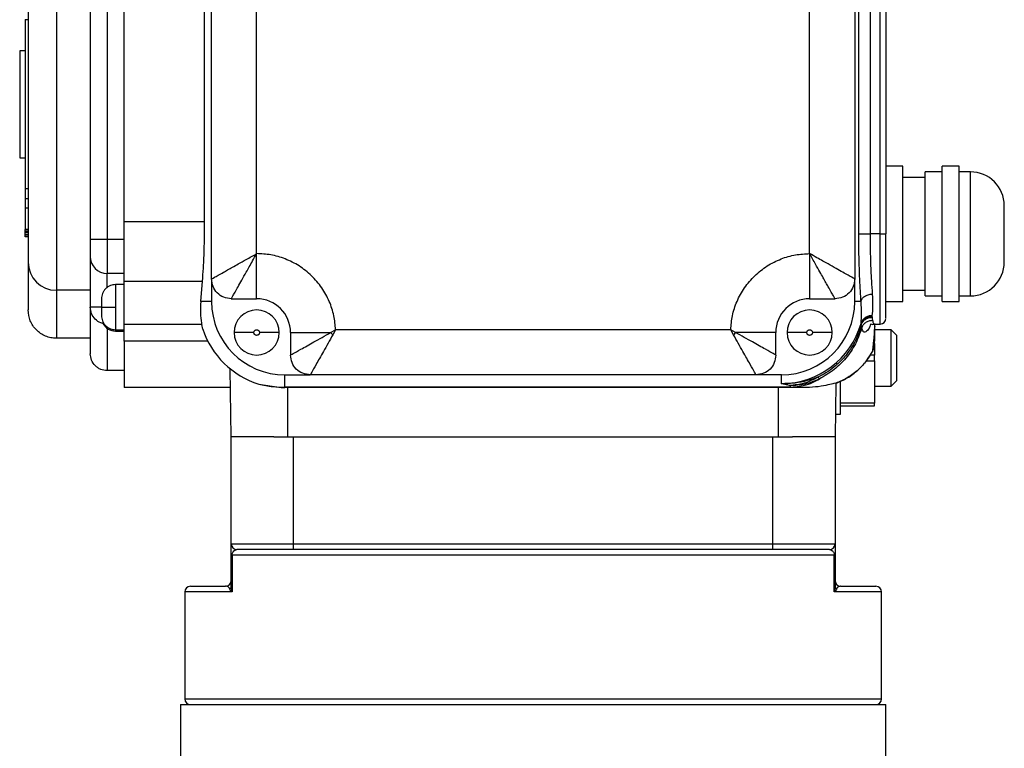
# Model space of a CAD drawing. Header units: millimetres. Extents: x 183 to 1403, y 24 to 1305.
# Tile 30 of 31: x 1178 to 1353, y 741 to 871. Entities that reach past the tile are written whole.
import ezdxf

# ---------------------------------------------------------------- set-up
doc = ezdxf.new("R2010")
doc.units = ezdxf.units.MM

msp = doc.modelspace()

# ---------------------------------------------------------------- linework, layer by layer
at = {"color": 7, "linetype": 'Continuous', "lineweight": 25}
for p, q in [((1184.91, 888.62), (1184.91, 822.62)), ((1212.41, 824.62), (1212.41, 886.62)), ((1326.41, 886.62), (1326.41, 824.62)), ((1220.41, 829.12), (1220.41, 882.12)), ((1318.41, 829.12), (1318.41, 882.12)), ((1190.91, 879.62), (1190.91, 831.62)), ((1193.91, 879.62), (1193.91, 831.62)), ((1327.13, 832.62), (1327.13, 878.62)), ((1329.12, 878.62), (1329.12, 832.62)), ((1330.91, 832.62), (1330.91, 878.62)), ((1331.91, 878.62), (1331.91, 832.62)), ((1196.91, 834.83), (1196.91, 876.4)), ((1211.19, 834.83), (1211.19, 876.4)), ((1179.41, 870.62), (1179.41, 840.62)), ((1179.41, 870.62), (1179.91, 870.62)), ((1179.41, 865.12), (1178.41, 865.12)), ((1178.41, 865.12), (1178.41, 846.12)), ((1178.41, 846.12), (1179.41, 846.12)), ((1334.91, 844.62), (1331.91, 844.62)), ((1334.91, 820.62), (1334.91, 844.62)), ((1344.91, 844.62), (1341.91, 844.62)), ((1341.91, 820.62), (1341.91, 844.62)), ((1344.91, 820.62), (1344.91, 844.62)), ((1341.91, 843.62), (1338.91, 843.62)), ((1338.91, 821.62), (1338.91, 843.62)), ((1346.91, 843.62), (1344.91, 843.62)), ((1338.91, 842.62), (1334.91, 842.62)), ((1179.91, 840.62), (1179.41, 840.62)), ((1179.41, 840.62), (1179.41, 838.83)), ((1179.91, 838.83), (1179.41, 838.83)), ((1179.41, 838.83), (1179.41, 837.19)), ((1179.41, 837.19), (1179.41, 833.4)), ((1179.91, 837.19), (1179.41, 837.19)), ((1196.91, 834.83), (1211.19, 834.83)), ((1196.91, 824.22), (1196.91, 834.83)), ((1179.91, 833.4), (1179.41, 833.4)), ((1179.41, 833.12), (1179.41, 833.4)), ((1179.41, 832.87), (1179.41, 833.12)), ((1179.91, 833.12), (1179.41, 833.12)), ((1179.91, 832.87), (1179.41, 832.87)), ((1179.41, 832.49), (1179.41, 832.87)), ((1179.91, 832.49), (1179.41, 832.49)), ((1179.41, 832.23), (1179.41, 832.49)), ((1330.91, 832.62), (1329.12, 832.62)), ((1330.91, 832.62), (1331.91, 832.62)), ((1179.91, 832.23), (1179.41, 832.23)), ((1179.41, 832.1), (1179.41, 832.23)), ((1179.91, 832.1), (1179.41, 832.1)), ((1193.91, 831.62), (1190.91, 831.62)), ((1193.91, 831.62), (1193.91, 825.62)), ((1196.91, 831.62), (1193.91, 831.62)), ((1318.41, 829.12), (1318.41, 821.12)), ((1179.91, 827.62), (1179.91, 819.12)), ((1196.91, 825.62), (1193.91, 825.62)), ((1196.91, 824.22), (1210.8, 824.22)), ((1196.91, 816.55), (1196.91, 824.22)), ((1210.49, 820.62), (1210.8, 824.22)), ((1212.41, 824.62), (1212.41, 820.62)), ((1326.41, 820.62), (1326.41, 824.62)), ((1190.91, 822.62), (1184.91, 822.62)), ((1184.91, 822.62), (1184.91, 814.12)), ((1196.91, 823.62), (1195.41, 823.62)), ((1334.91, 822.62), (1338.91, 822.62)), ((1212.41, 820.62), (1210.49, 820.62)), ((1215.91, 821.12), (1220.41, 821.12)), ((1318.41, 821.12), (1322.91, 821.12)), ((1327.53, 820.62), (1326.41, 820.62)), ((1331.91, 820.62), (1334.91, 820.62)), ((1338.91, 821.62), (1341.91, 821.62)), ((1341.91, 820.62), (1344.91, 820.62)), ((1344.91, 821.62), (1346.91, 821.62)), ((1190.91, 819.62), (1190.91, 811.37)), ((1192.91, 819.62), (1195.41, 819.62)), ((1327.52, 816.74), (1327.54, 816.81)), ((1327.52, 816.74), (1327.54, 816.71)), ((1327.54, 816.81), (1327.54, 816.71)), ((1327.54, 816.71), (1327.56, 816.51)), ((1329.46, 818.1), (1329.45, 818.01)), ((1329.45, 818.01), (1329.47, 817.83)), ((1195.41, 815.62), (1196.91, 815.62)), ((1195.41, 815.37), (1196.91, 815.37)), ((1210.69, 816.55), (1196.91, 816.55)), ((1196.91, 813.62), (1196.91, 816.55)), ((1210.85, 815.73), (1210.69, 816.55)), ((1219.91, 815.12), (1216.41, 815.12)), ((1224.41, 815.12), (1220.91, 815.12)), ((1226.41, 815.12), (1233.52, 815.12)), ((1226.41, 815.12), (1226.41, 811.12)), ((1233.52, 815.12), (1234.4, 815.62)), ((1233.91, 814.73), (1233.52, 815.12)), ((1234.4, 815.62), (1233.91, 814.73)), ((1304.42, 815.62), (1234.4, 815.62)), ((1304.91, 814.73), (1304.42, 815.62)), ((1305.3, 815.12), (1304.42, 815.62)), ((1305.3, 815.12), (1304.91, 814.73)), ((1312.41, 815.12), (1305.3, 815.12)), ((1312.41, 811.12), (1312.41, 815.12)), ((1317.91, 815.12), (1314.41, 815.12)), ((1322.41, 815.12), (1318.91, 815.12)), ((1327.66, 815.94), (1327.56, 816.51)), ((1332.89, 815.62), (1329.89, 815.62)), ((1329.98, 816.65), (1330.01, 816.64)), ((1330.01, 816.62), (1330.91, 816.62)), ((1333.89, 814.62), (1332.89, 815.62)), ((1332.89, 805.62), (1332.89, 815.62)), ((1190.91, 814.12), (1184.91, 814.12)), ((1211.74, 813.62), (1196.91, 813.62)), ((1196.91, 813.62), (1196.91, 805.37)), ((1333.89, 810.62), (1333.89, 814.62)), ((1329.89, 812.97), (1329.89, 811.12)), ((1329.89, 810.12), (1329.89, 811.12)), ((1329.89, 810.12), (1329.89, 802.62)), ((1333.89, 806.62), (1333.89, 810.62)), ((1196.91, 808.37), (1193.91, 808.37)), ((1215.91, 796.62), (1215.7, 808.71)), ((1225.41, 807.62), (1229.91, 807.62)), ((1225.41, 805.41), (1225.41, 807.62)), ((1308.91, 807.62), (1229.91, 807.62)), ((1313.41, 807.62), (1308.91, 807.62)), ((1313.41, 806.04), (1313.41, 807.62)), ((1319.85, 807.18), (1320.14, 806.88)), ((1323.89, 800.62), (1323.89, 806.46)), ((1332.89, 805.62), (1333.89, 806.62)), ((1215.76, 805.37), (1196.91, 805.37)), ((1220.79, 805.97), (1224.75, 805.37)), ((1314.55, 805.41), (1225.41, 805.41)), ((1225.41, 805.41), (1225.41, 805.37)), ((1314.55, 805.37), (1225.41, 805.37)), ((1312.91, 796.62), (1312.91, 805.37)), ((1314.87, 805.71), (1313.41, 806.04)), ((1314.55, 805.37), (1314.55, 805.41)), ((1314.94, 805.68), (1314.87, 805.71)), ((1323.08, 806.11), (1322.91, 796.62)), ((1329.89, 805.62), (1332.89, 805.62)), ((1329.89, 802.62), (1323.89, 802.62)), ((1323.89, 802.12), (1329.89, 802.12)), ((1329.89, 802.12), (1329.89, 802.62)), ((1322.91, 800.62), (1323.89, 800.62)), ((1223.47, 796.62), (1215.91, 796.62)), ((1215.91, 777.62), (1215.91, 796.62)), ((1223.47, 796.62), (1226.91, 796.62)), ((1226.91, 796.62), (1226.91, 777.62)), ((1226.91, 796.62), (1311.91, 796.62)), ((1311.91, 777.62), (1311.91, 796.62)), ((1311.91, 796.62), (1315.36, 796.62)), ((1322.91, 796.62), (1315.36, 796.62)), ((1322.91, 796.62), (1322.91, 777.62)), ((1215.91, 777.62), (1226.91, 777.62)), ((1226.91, 776.62), (1216.91, 776.62)), ((1226.91, 777.62), (1226.91, 776.62)), ((1226.91, 777.62), (1311.91, 777.62)), ((1311.91, 776.62), (1226.91, 776.62)), ((1311.91, 776.62), (1311.91, 777.62)), ((1311.91, 777.62), (1322.91, 777.62)), ((1321.91, 776.62), (1311.91, 776.62)), ((1215.91, 775.62), (1216.05, 775.62)), ((1215.91, 770.11), (1215.91, 775.62)), ((1322.78, 775.62), (1216.05, 775.62)), ((1216.05, 775.62), (1216.05, 769.12)), ((1322.78, 769.12), (1322.78, 775.62)), ((1322.78, 775.62), (1322.91, 775.62)), ((1322.91, 775.62), (1322.91, 770.11)), ((1208.66, 770.12), (1214.91, 770.12)), ((1323.91, 770.12), (1330.16, 770.12)), ((1207.66, 769.12), (1207.66, 750.12)), ((1331.16, 750.12), (1331.16, 769.12)), ((1206.91, 749.12), (1206.91, 733.62)), ((1206.91, 749.12), (1331.91, 749.12)), ((1331.91, 733.62), (1331.91, 749.12))]:
    msp.add_line(p, q, dxfattribs=at)
at = {"color": 8, "linetype": 'Continuous', "lineweight": 25}
for p, q in [((1346.91, 821.62), (1346.91, 843.62)), ((1330.91, 816.62), (1330.91, 832.62)), ((1193.91, 823.17), (1193.91, 825.62)), ((1195.41, 823.62), (1195.41, 819.62)), ((1195.41, 819.62), (1195.41, 815.62)), ((1193.91, 815.87), (1193.91, 808.37)), ((1195.41, 815.62), (1195.41, 815.37)), ((1328.48, 810.12), (1329.89, 810.12)), ((1329.89, 811.12), (1329.1, 811.12)), ((1225.91, 796.62), (1225.91, 805.37)), ((1216.05, 769.12), (1207.66, 769.12)), ((1331.16, 769.12), (1322.78, 769.12)), ((1207.66, 750.12), (1331.16, 750.12))]:
    msp.add_line(p, q, dxfattribs=at)
at = {"color": 7, "linetype": 'Continuous', "lineweight": 25}
for centre, radius, start, end in [((1346.91, 837.62), 6, 360, 90), ((1184.91, 827.62), 5, 180, 270), ((1193.91, 828.62), 3, 180, 270), ((1346.91, 827.62), 6, 270, 0), ((1225.41, 820.62), 13, 180, 270), ((1220.41, 815.12), 6, 0, 90), ((1318.41, 815.12), 6, 90, 180), ((1313.41, 820.62), 13, 270, 0), ((1220.41, 815.12), 4, 360, 180), ((1318.41, 815.12), 4, 360, 180), ((1195.41, 817.87), 2.5, 206.6942, 270), ((1313.33, 820.8), 14.76, 270.3404, 344.0058), ((1330.91, 817.62), 1, 270, 0), ((1225.41, 820.62), 15.36, 198.5665, 252.4925), ((1220.41, 815.12), 4, 180, 360), ((1318.41, 815.12), 4, 180, 360), ((1216.91, 777.62), 1, 180, 270), ((1321.91, 777.62), 1, 270, 0), ((1208.66, 769.12), 1, 90, 180), ((1214.91, 771.12), 1, 270, 0), ((1215.25, 770.13), 0.666, 309.4302, 358.4308), ((1323.91, 771.12), 1, 180, 270), ((1323.58, 770.13), 0.666, 181.5692, 230.5698), ((1330.16, 769.12), 1, 0, 90), ((1208.66, 750.12), 1, 180, 270), ((1330.16, 750.12), 1, 270, 0)]:
    msp.add_arc(centre, radius, start, end, dxfattribs=at)
for points, knots in [([(1179.91, 883.62), (1179.91, 883.53), (1179.91, 883.34), (1179.91, 882.05), (1179.91, 880.52), (1179.91, 879.08), (1179.91, 877.39), (1179.91, 874.81), (1179.91, 871.81), (1179.91, 868.52), (1179.91, 865.15), (1179.91, 860.84), (1179.91, 855.62), (1179.91, 850.39), (1179.91, 846.08), (1179.91, 842.72), (1179.91, 840.25), (1179.91, 837.93), (1179.91, 835.07), (1179.91, 832.64), (1179.91, 830.71), (1179.91, 829.19), (1179.91, 827.89), (1179.91, 827.71), (1179.91, 827.62)], [0, 0, 0, 0, 0.0582285, 0.1199449, 0.1521303, 0.1843097, 0.2171799, 0.250044, 0.3156903, 0.3478757, 0.3800551, 0.4417715, 0.5, 0.5582285, 0.6199449, 0.6521303, 0.6843097, 0.7171799, 0.750044, 0.8156903, 0.8478757, 0.8800551, 0.9417715, 1, 1, 1, 1]), ([(1210.8, 824.22), (1210.86, 824.97), (1210.98, 826.44), (1211.1, 829.08), (1211.17, 831.89), (1211.18, 833.86), (1211.19, 834.83)], [0, 0, 0, 0, 0.255554, 0.50003, 0.751671, 1, 1, 1, 1]), ([(1327.53, 820.62), (1327.47, 821.47), (1327.35, 823.19), (1327.23, 826.17), (1327.14, 829.34), (1327.13, 831.53), (1327.13, 832.62)], [0, 0, 0, 0, 0.250764, 0.500904, 0.751162, 1, 1, 1, 1]), ([(1329.12, 832.62), (1329.13, 831.65), (1329.14, 829.71), (1329.22, 826.91), (1329.34, 824.25), (1329.46, 822.73), (1329.52, 821.95)], [0, 0, 0, 0, 0.248142, 0.49912, 0.744773, 1, 1, 1, 1]), ([(1331.91, 817.72), (1331.91, 817.71), (1331.91, 817.69), (1331.91, 818.61), (1331.91, 820.31), (1331.91, 822.72), (1331.91, 825.7), (1331.91, 829.08), (1331.91, 831.45), (1331.91, 832.62)], [0, 0, 0, 0, 0.093707, 0.246902, 0.395804, 0.544707, 0.697902, 0.851097, 1, 1, 1, 1]), ([(1190.91, 831.62), (1190.91, 831.24), (1190.91, 830.86), (1190.91, 830.48), (1190.91, 830.11), (1190.91, 829.75), (1190.91, 829.2), (1190.91, 828.87), (1190.91, 828.7), (1190.91, 828.65), (1190.91, 828.63), (1190.91, 828.62), (1190.91, 828.62), (1190.91, 828.62)], [0, 0, 0, 0, 0.239684, 0.242095, 0.259275, 0.499494, 0.506788, 0.759073, 0.879486, 0.88558, 0.939475, 0.977373, 1, 1, 1, 1]), ([(1212.41, 824.62), (1212.44, 824.63), (1212.49, 824.66), (1212.91, 824.9), (1213.58, 825.27), (1214.4, 825.74), (1215.28, 826.23), (1216.16, 826.72), (1217.25, 827.34), (1218.68, 828.14), (1219.79, 828.77), (1220.41, 829.12)], [0, 0, 0, 0, 0.107393, 0.217223, 0.3314, 0.452779, 0.534057, 0.622052, 0.716881, 0.841564, 1, 1, 1, 1]), ([(1215.91, 821.12), (1215.93, 821.14), (1215.96, 821.2), (1216.19, 821.61), (1216.57, 822.28), (1217.09, 823.22), (1217.77, 824.42), (1218.45, 825.63), (1219.11, 826.8), (1219.72, 827.89), (1220.17, 828.69), (1220.41, 829.12)], [0, 0, 0, 0, 0.107528, 0.217254, 0.331253, 0.452774, 0.577289, 0.716756, 0.796591, 0.891003, 1, 1, 1, 1]), ([(1234.4, 815.62), (1234.33, 816.45), (1234.18, 818.17), (1233.34, 820.7), (1232.02, 823.11), (1230.2, 825.26), (1227.99, 827), (1225.53, 828.24), (1222.97, 828.98), (1221.25, 829.07), (1220.41, 829.12)], [0, 0, 0, 0, 0.116899, 0.240476, 0.368942, 0.5, 0.631058, 0.759524, 0.883101, 1, 1, 1, 1]), ([(1304.42, 815.62), (1304.5, 816.45), (1304.65, 818.17), (1305.48, 820.7), (1306.81, 823.11), (1308.63, 825.26), (1310.84, 827), (1313.3, 828.24), (1315.85, 828.98), (1317.58, 829.07), (1318.41, 829.12)], [0, 0, 0, 0, 0.1169, 0.240476, 0.368942, 0.5, 0.631058, 0.759524, 0.8831, 1, 1, 1, 1]), ([(1322.91, 821.12), (1322.9, 821.14), (1322.87, 821.2), (1322.64, 821.61), (1322.26, 822.28), (1321.8, 823.11), (1321.3, 823.99), (1320.81, 824.86), (1320.19, 825.96), (1319.39, 827.39), (1318.76, 828.5), (1318.41, 829.12)], [0, 0, 0, 0, 0.107516, 0.2172564, 0.331267, 0.4527775, 0.5342379, 0.6222694, 0.7169884, 0.8419288, 1, 1, 1, 1]), ([(1326.41, 824.62), (1326.39, 824.63), (1326.34, 824.66), (1325.92, 824.9), (1325.25, 825.27), (1324.31, 825.8), (1323.11, 826.48), (1321.9, 827.16), (1320.73, 827.82), (1319.64, 828.43), (1318.84, 828.88), (1318.41, 829.12)], [0, 0, 0, 0, 0.107529, 0.217255, 0.331255, 0.452776, 0.57729, 0.716756, 0.796512, 0.890924, 1, 1, 1, 1]), ([(1190.91, 828.62), (1190.91, 828.59), (1190.91, 828.52), (1190.91, 827.98), (1190.91, 827.15), (1190.91, 826.02), (1190.91, 824.66), (1190.91, 823.08), (1190.91, 821.38), (1190.91, 820.2), (1190.91, 819.62)], [0, 0, 0, 0, 0.123787, 0.25, 0.376213, 0.5, 0.623787, 0.75, 0.876213, 1, 1, 1, 1]), ([(1195.41, 823.62), (1195.1, 823.58), (1194.62, 823.53), (1194.03, 823.22), (1193.63, 822.9), (1193.31, 822.5), (1193, 821.92), (1192.95, 821.43), (1192.91, 821.12)], [0, 0, 0, 0, 0.239457, 0.368361, 0.5, 0.631639, 0.760543, 1, 1, 1, 1]), ([(1327.53, 820.62), (1327.57, 820.78), (1327.66, 821.12), (1328.13, 821.55), (1328.78, 821.87), (1329.28, 821.92), (1329.52, 821.95)], [0, 0, 0, 0, 0.24093, 0.5, 0.759071, 1, 1, 1, 1]), ([(1329.52, 821.95), (1329.55, 821.2), (1329.61, 819.64), (1329.51, 818.62), (1329.46, 818.1)], [0, 0, 0, 0, 0.486679, 1, 1, 1, 1]), ([(1192.91, 821.12), (1192.91, 821.1), (1192.91, 821.07), (1192.91, 820.88), (1192.91, 820.69), (1192.91, 820.45), (1192.91, 820.1), (1192.91, 819.81), (1192.91, 819.62)], [0, 0, 0, 0, 0.239443, 0.369836, 0.5, 0.630393, 0.760557, 1, 1, 1, 1]), ([(1210.49, 820.62), (1210.46, 819.94), (1210.39, 818.66), (1210.55, 817.3), (1210.67, 816.63), (1210.69, 816.55)], [0, 0, 0, 0, 0.499977, 0.941334, 1, 1, 1, 1]), ([(1327.54, 816.81), (1327.57, 817.32), (1327.64, 818.31), (1327.57, 819.87), (1327.53, 820.62)], [0, 0, 0, 0, 0.519496, 1, 1, 1, 1]), ([(1184.91, 814.12), (1184.59, 814.14), (1183.93, 814.17), (1182.66, 814.57), (1181.28, 815.51), (1180.14, 817.17), (1179.99, 818.47), (1179.91, 819.12)], [0, 0, 0, 0, 0.124693, 0.251142, 0.500792, 0.75053, 1, 1, 1, 1]), ([(1193.2, 816.76), (1193.06, 816.78), (1192.52, 816.86), (1191.75, 817.46), (1191.05, 818.44), (1190.96, 819.22), (1190.91, 819.62)], [0, 0, 0, 0, 0.112744, 0.408496, 0.704248, 1, 1, 1, 1]), ([(1192.91, 819.62), (1192.91, 819.43), (1192.91, 819.14), (1192.91, 818.79), (1192.91, 818.55), (1192.91, 818.36), (1192.91, 818.17), (1192.91, 818.14), (1192.91, 818.12)], [0, 0, 0, 0, 0.239443, 0.369836, 0.5, 0.630393, 0.760557, 1, 1, 1, 1]), ([(1192.91, 818.12), (1192.95, 817.8), (1193, 817.32), (1193.31, 816.74), (1193.63, 816.34), (1194.03, 816.01), (1194.62, 815.7), (1195.1, 815.65), (1195.41, 815.62)], [0, 0, 0, 0, 0.239457, 0.368361, 0.5, 0.631639, 0.760543, 1, 1, 1, 1]), ([(1329.46, 818.1), (1329.25, 818.09), (1328.82, 818.06), (1328.23, 817.77), (1327.77, 817.35), (1327.61, 816.98), (1327.54, 816.81)], [0, 0, 0, 0, 0.243332, 0.5, 0.756668, 1, 1, 1, 1]), ([(1327.54, 816.71), (1327.62, 816.89), (1327.77, 817.25), (1328.24, 817.68), (1328.82, 817.96), (1329.25, 818), (1329.45, 818.01)], [0, 0, 0, 0, 0.243853, 0.500534, 0.756927, 1, 1, 1, 1]), ([(1327.56, 816.51), (1327.64, 816.69), (1327.81, 817.05), (1328.27, 817.48), (1328.84, 817.77), (1329.26, 817.81), (1329.47, 817.83)], [0, 0, 0, 0, 0.244447, 0.501007, 0.757025, 1, 1, 1, 1]), ([(1327.66, 815.94), (1327.73, 816.13), (1327.9, 816.5), (1328.36, 816.94), (1328.93, 817.24), (1329.35, 817.28), (1329.56, 817.3)], [0, 0, 0, 0, 0.243673, 0.500001, 0.756329, 1, 1, 1, 1]), ([(1329.47, 817.83), (1329.47, 817.79), (1329.49, 817.68), (1329.52, 817.49), (1329.55, 817.37), (1329.56, 817.3)], [0, 0, 0, 0, 0.204674, 0.56351, 1, 1, 1, 1]), ([(1219.91, 815.12), (1219.92, 815.18), (1219.93, 815.28), (1219.99, 815.39), (1220.06, 815.47), (1220.14, 815.54), (1220.25, 815.6), (1220.41, 815.63), (1220.57, 815.6), (1220.69, 815.54), (1220.77, 815.47), (1220.83, 815.39), (1220.9, 815.28), (1220.91, 815.18), (1220.91, 815.12)], [0, 0, 0, 0, 0.119721, 0.185032, 0.25, 0.31531, 0.380279, 0.5, 0.619721, 0.685032, 0.75, 0.81531, 0.880279, 1, 1, 1, 1]), ([(1220.91, 815.12), (1220.91, 815.06), (1220.9, 814.96), (1220.83, 814.84), (1220.77, 814.76), (1220.69, 814.7), (1220.57, 814.64), (1220.41, 814.61), (1220.25, 814.64), (1220.14, 814.7), (1220.06, 814.76), (1219.99, 814.84), (1219.93, 814.96), (1219.92, 815.06), (1219.91, 815.12)], [0, 0, 0, 0, 0.119721, 0.185032, 0.25, 0.31531, 0.380279, 0.5, 0.619721, 0.685032, 0.75, 0.81531, 0.880279, 1, 1, 1, 1]), ([(1226.41, 811.12), (1226.51, 811.17), (1226.7, 811.28), (1228.22, 812.14), (1230.55, 813.45), (1232.51, 814.55), (1233.52, 815.12)], [0, 0, 0, 0, 0.21886, 0.454078, 0.715837, 1, 1, 1, 1]), ([(1312.41, 811.12), (1312.32, 811.17), (1312.13, 811.28), (1310.6, 812.14), (1308.27, 813.45), (1306.32, 814.55), (1305.3, 815.12)], [0, 0, 0, 0, 0.218903, 0.454223, 0.716106, 1, 1, 1, 1]), ([(1317.91, 815.12), (1317.92, 815.18), (1317.93, 815.28), (1317.99, 815.39), (1318.06, 815.47), (1318.14, 815.54), (1318.25, 815.6), (1318.41, 815.63), (1318.57, 815.6), (1318.69, 815.54), (1318.77, 815.47), (1318.83, 815.39), (1318.9, 815.28), (1318.91, 815.18), (1318.91, 815.12)], [0, 0, 0, 0, 0.119721, 0.185032, 0.25, 0.31531, 0.380279, 0.5, 0.619721, 0.685032, 0.75, 0.81531, 0.880279, 1, 1, 1, 1]), ([(1318.91, 815.12), (1318.91, 815.06), (1318.9, 814.96), (1318.83, 814.84), (1318.77, 814.76), (1318.69, 814.7), (1318.57, 814.64), (1318.41, 814.61), (1318.25, 814.64), (1318.14, 814.7), (1318.06, 814.76), (1317.99, 814.84), (1317.93, 814.96), (1317.92, 815.06), (1317.91, 815.12)], [0, 0, 0, 0, 0.1197215, 0.185032, 0.2500002, 0.3153105, 0.3802785, 0.5, 0.6197215, 0.685032, 0.7500002, 0.8153105, 0.8802785, 1, 1, 1, 1]), ([(1327.56, 816.51), (1327.47, 816.18), (1327.26, 815.44), (1326.85, 814.39), (1326.25, 813.14), (1325.51, 811.95), (1324.61, 810.79), (1323.73, 809.85), (1322.64, 808.89), (1321.37, 807.96), (1320.34, 807.43), (1319.85, 807.18)], [0, 0, 0, 0, 0.084433, 0.1841647, 0.2720548, 0.4163401, 0.5178731, 0.6242154, 0.7235228, 0.867156, 1, 1, 1, 1]), ([(1327.66, 815.94), (1327.32, 814.99), (1326.64, 813.07), (1324.92, 810.57), (1322.77, 808.41), (1321.04, 807.4), (1320.14, 806.88)], [0, 0, 0, 0, 0.24886, 0.502732, 0.742075, 1, 1, 1, 1]), ([(1329.35, 816.63), (1329.38, 816.6), (1329.43, 816.54), (1329.78, 816.59), (1329.98, 816.62)], [0, 0, 0, 0, 0.418353, 1, 1, 1, 1]), ([(1329.59, 811.88), (1329.62, 812.09), (1329.67, 812.5), (1329.75, 813.18), (1329.81, 813.83), (1329.87, 814.54), (1329.92, 815.28), (1329.96, 816.04), (1329.98, 816.44), (1329.99, 816.62)], [0, 0, 0, 0, 0.230394, 0.436552, 0.580012, 0.704248, 0.876841, 0.943861, 1, 1, 1, 1]), ([(1329.93, 813.2), (1329.93, 813.36), (1329.94, 813.64), (1329.95, 814.13), (1329.96, 814.59), (1329.97, 815.12), (1329.98, 815.59), (1330, 816.12), (1330, 816.27)], [0, 0, 0, 0, 0.242095, 0.459114, 0.611556, 0.746049, 0.930646, 1, 1, 1, 1]), ([(1233.91, 814.73), (1233.34, 813.71), (1232.24, 811.76), (1230.93, 809.43), (1230.07, 807.9), (1229.97, 807.71), (1229.91, 807.62)], [0, 0, 0, 0, 0.284162, 0.545921, 0.781139, 1, 1, 1, 1]), ([(1308.91, 807.62), (1308.86, 807.71), (1308.75, 807.9), (1307.9, 809.43), (1306.58, 811.76), (1305.49, 813.71), (1304.91, 814.73)], [0, 0, 0, 0, 0.2189, 0.454221, 0.716106, 1, 1, 1, 1]), ([(1329.93, 813.2), (1329.9, 812.93), (1329.86, 812.48), (1329.67, 812.07), (1329.6, 811.91)], [0, 0, 0, 0, 0.606736, 1, 1, 1, 1]), ([(1323.03, 806.1), (1323.73, 806.4), (1325.14, 807), (1326.97, 808.39), (1328.53, 810.04), (1329.26, 811.32), (1329.62, 811.96)], [0, 0, 0, 0, 0.254166, 0.508528, 0.758513, 1, 1, 1, 1]), ([(1323.03, 806.1), (1323.73, 806.4), (1325.14, 807), (1326.97, 808.39), (1328.53, 810.04), (1329.26, 811.32), (1329.62, 811.96)], [0, 0, 0, 0, 0.254168, 0.508531, 0.758515, 1, 1, 1, 1]), ([(1329.59, 811.88), (1329.24, 811.29), (1328.53, 810.06), (1327.04, 808.46), (1325.23, 807.05), (1323.8, 806.43), (1323.08, 806.11)], [0, 0, 0, 0, 0.230988, 0.477012, 0.734818, 1, 1, 1, 1]), ([(1329.59, 811.88), (1329.59, 811.89), (1329.59, 811.9), (1329.6, 811.91), (1329.6, 811.91)], [0, 0, 0, 0, 0.499851, 1, 1, 1, 1]), ([(1329.6, 811.9), (1329.65, 812.01), (1329.74, 812.21), (1329.81, 812.43), (1329.84, 812.54)], [0, 0, 0, 0, 0.49865, 1, 1, 1, 1]), ([(1329.82, 812.47), (1329.84, 812.54), (1329.87, 812.66), (1329.89, 812.79), (1329.9, 812.85)], [0, 0, 0, 0, 0.52221, 1, 1, 1, 1]), ([(1193.91, 808.37), (1193.53, 808.41), (1192.94, 808.47), (1192.24, 808.85), (1191.63, 809.36), (1191.05, 810.2), (1190.96, 810.98), (1190.91, 811.37)], [0, 0, 0, 0, 0.242385, 0.369683, 0.500824, 0.750546, 1, 1, 1, 1]), ([(1319.85, 807.18), (1319.24, 806.97), (1317.94, 806.52), (1315.78, 806.09), (1314.23, 806.06), (1313.41, 806.04)], [0, 0, 0, 0, 0.296638, 0.629078, 1, 1, 1, 1]), ([(1320.14, 806.88), (1319.75, 806.64), (1319.01, 806.19), (1317.46, 805.67), (1315.94, 805.41), (1314.98, 805.38), (1314.55, 805.37)], [0, 0, 0, 0, 0.30964, 0.601013, 0.819123, 1, 1, 1, 1]), ([(1319.85, 807.18), (1319.05, 806.77), (1317.46, 805.97), (1315.73, 805.8), (1314.87, 805.71)], [0, 0, 0, 0, 0.5, 1, 1, 1, 1]), ([(1320.14, 806.88), (1319.3, 806.53), (1317.64, 805.84), (1315.84, 805.74), (1314.94, 805.68)], [0, 0, 0, 0, 0.500374, 1, 1, 1, 1]), ([(1220.79, 805.97), (1221.6, 805.79), (1222.99, 805.49), (1224.7, 805.44), (1225.41, 805.41)], [0, 0, 0, 0, 0.580574, 1, 1, 1, 1]), ([(1224.75, 805.37), (1224.85, 805.37), (1224.97, 805.37), (1225.21, 805.37), (1225.33, 805.37), (1225.39, 805.37), (1225.41, 805.37)], [0, 0, 0, 0, 0.628318, 0.835878, 0.92115, 1, 1, 1, 1]), ([(1314.94, 805.68), (1314.99, 805.61), (1315.05, 805.52), (1314.81, 805.43), (1314.7, 805.42), (1314.65, 805.42), (1314.6, 805.41), (1314.56, 805.41), (1314.55, 805.41)], [0, 0, 0, 0, 0.7929517, 0.9234961, 0.9459511, 0.9653847, 0.982906, 1, 1, 1, 1]), ([(1317.83, 805.37), (1317.39, 805.37), (1316.5, 805.37), (1315.2, 805.37), (1314.55, 805.37)], [0, 0, 0, 0, 0.498801, 1, 1, 1, 1]), ([(1323.08, 806.11), (1323.01, 806.12), (1322.87, 806.13), (1321.75, 805.84), (1320.09, 805.48), (1318.57, 805.4), (1317.83, 805.37)], [0, 0, 0, 0, 0.246574, 0.499215, 0.755661, 1, 1, 1, 1]), ([(1215.91, 775.62), (1215.91, 775.74), (1215.91, 776.01), (1215.91, 776.45), (1215.91, 776.98), (1215.91, 777.49), (1215.91, 777.57), (1215.91, 777.62)], [0, 0, 0, 0, 0.078155, 0.174629, 0.325059, 0.59927, 1, 1, 1, 1]), ([(1216.05, 775.62), (1216.05, 775.66), (1216.05, 775.72), (1216.07, 775.86), (1216.13, 776.05), (1216.27, 776.31), (1216.52, 776.54), (1216.76, 776.61), (1216.9, 776.62), (1216.91, 776.62)], [0, 0, 0, 0, 0.029773, 0.051063, 0.126606, 0.268345, 0.558232, 0.954517, 1, 1, 1, 1]), ([(1321.91, 776.62), (1322.07, 776.59), (1322.29, 776.56), (1322.55, 776.31), (1322.68, 776.11), (1322.75, 775.89), (1322.77, 775.75), (1322.78, 775.67), (1322.78, 775.62), (1322.78, 775.62)], [0, 0, 0, 0, 0.480562, 0.678516, 0.860704, 0.933656, 0.966124, 0.994625, 1, 1, 1, 1]), ([(1322.91, 777.62), (1322.91, 777.56), (1322.91, 777.49), (1322.91, 776.99), (1322.91, 776.55), (1322.91, 776.08), (1322.91, 775.78), (1322.91, 775.63), (1322.91, 775.62)], [0, 0, 0, 0, 0.4363553, 0.6229748, 0.8109742, 0.9007827, 0.991396, 1, 1, 1, 1]), ([(1215.67, 769.61), (1215.61, 769.71), (1215.36, 770.1), (1215.11, 770.11), (1214.91, 770.12)], [0, 0, 0, 0, 0.2411625, 1, 1, 1, 1]), ([(1216.05, 769.12), (1216.05, 769.12), (1216, 769.17), (1215.84, 769.34), (1215.74, 769.5), (1215.67, 769.61)], [0, 0, 0, 0, 0.008077, 0.303716, 1, 1, 1, 1]), ([(1215.91, 770.11), (1215.93, 769.88), (1215.95, 769.56), (1216.02, 769.22), (1216.05, 769.12), (1216.05, 769.12)], [0, 0, 0, 0, 0.696016, 0.991928, 1, 1, 1, 1]), ([(1322.78, 769.12), (1322.78, 769.12), (1322.8, 769.22), (1322.88, 769.56), (1322.9, 769.88), (1322.91, 770.11)], [0, 0, 0, 0, 0.008072, 0.303984, 1, 1, 1, 1]), ([(1323.16, 769.61), (1323.09, 769.5), (1322.99, 769.34), (1322.83, 769.17), (1322.78, 769.12), (1322.78, 769.12)], [0, 0, 0, 0, 0.696284, 0.991923, 1, 1, 1, 1]), ([(1323.91, 770.12), (1323.85, 770.11), (1323.66, 770.1), (1323.4, 770), (1323.22, 769.71), (1323.16, 769.61)], [0, 0, 0, 0, 0.257618, 0.760105, 1, 1, 1, 1])]:
    msp.add_open_spline(points, degree=3, knots=knots, dxfattribs=at)
for points in [[(1352.91, 827.62), (1352.91, 827.69), (1352.91, 827.84), (1352.91, 829), (1352.91, 830.65), (1352.91, 832.62), (1352.91, 834.58), (1352.91, 836.24), (1352.91, 837.39), (1352.91, 837.54), (1352.91, 837.62)], [(1327.13, 832.62), (1327.18, 832.62), (1327.27, 832.62), (1327.74, 832.62), (1328.38, 832.62), (1328.87, 832.62), (1329.12, 832.62)], [(1220.41, 821.12), (1220.41, 821.24), (1220.41, 821.48), (1220.41, 823.33), (1220.41, 825.97), (1220.41, 828.07), (1220.41, 829.12)], [(1215.91, 821.12), (1215.46, 821.17), (1214.54, 821.28), (1213.38, 822.09), (1212.57, 823.24), (1212.47, 824.16), (1212.41, 824.62)], [(1326.41, 824.62), (1326.36, 824.16), (1326.26, 823.24), (1325.45, 822.09), (1324.29, 821.28), (1323.37, 821.17), (1322.91, 821.12)], [(1229.91, 807.62), (1229.46, 807.67), (1228.54, 807.78), (1227.38, 808.59), (1226.57, 809.74), (1226.47, 810.66), (1226.41, 811.12)], [(1312.41, 811.12), (1312.36, 810.66), (1312.26, 809.74), (1311.45, 808.59), (1310.29, 807.78), (1309.37, 807.67), (1308.91, 807.62)]]:
    msp.add_open_spline(points, degree=3, dxfattribs=at)
at = {"color": 8, "linetype": 'Continuous', "lineweight": 25}
for points, knots in [([(1192.91, 819.62), (1192.86, 819.62), (1192.43, 819.62), (1191.75, 819.62), (1191.05, 819.62), (1190.96, 819.62), (1190.91, 819.62)], [0, 0, 0, 0, 0.041214, 0.36081, 0.680405, 1, 1, 1, 1]), ([(1329.23, 816.67), (1329.19, 816.51), (1328.99, 815.79), (1328.47, 815.29), (1327.92, 815.06), (1327.75, 815.64), (1327.66, 815.94)], [0, 0, 0, 0, 0.0823699, 0.3768888, 0.6784213, 1, 1, 1, 1]), ([(1329.56, 817.3), (1329.61, 817.07), (1329.7, 816.69), (1329.9, 816.67), (1329.98, 816.65)], [0, 0, 0, 0, 0.587863, 1, 1, 1, 1])]:
    msp.add_open_spline(points, degree=3, knots=knots, dxfattribs=at)

doc.saveas('drawing.dxf')
